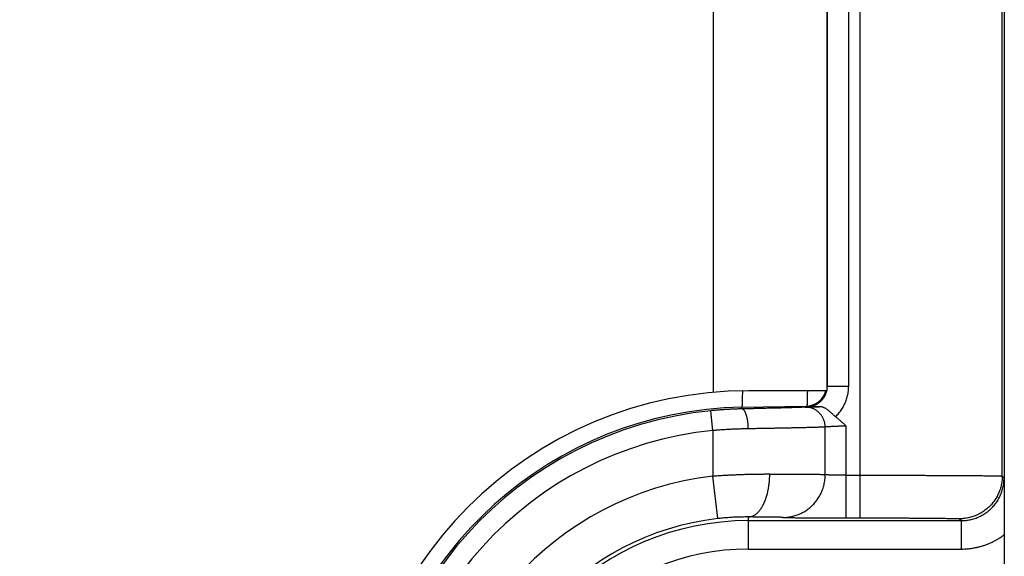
# Model space of a CAD drawing. Header units: inches. Extents: x 0 to 34, y 0 to 22.
# Tile 69 of 111: x 19.911 to 20.603, y 15.596 to 15.974. Entities that reach past the tile are written whole.
import ezdxf

# ---------------------------------------------------------------- set-up
doc = ezdxf.new("R2010")
doc.units = ezdxf.units.IN
doc.header["$LTSCALE"] = 1.87
doc.header["$MEASUREMENT"] = 0
doc.layers.get('0').update_dxf_attribs({"linetype": 'CONTINUOUS'})
doc.layers.add('DIMENSIONS', color=7, linetype='CONTINUOUS')
doc.styles.get("Standard").update_dxf_attribs({"font": 'txt', "width": 0.8})
doc.dimstyles.new('DIMSTYLE_1', dxfattribs={"dimtxt": 0.125, "dimasz": 0.18, "dimexe": 0.18, "dimexo": 0.0625, "dimgap": 0.09, "dimtad": 0, "dimtih": 1, "dimtoh": 1, "dimdec": 3, "dimzin": 4, "dimdsep": 46, "dimtxsty": 'STANDARD', "dimblk": '_FILLED', "dimblk1": '_FILLED', "dimblk2": '_FILLED', "dimcen": 0.09, "dimadec": 0, "dimazin": 0, "dimtp": 0.01, "dimtm": 0.01, "dimtfac": 1, "dimtdec": 3, "dimtofl": 0, "dimtmove": 0, "dimatfit": 3, "dimldrblk": '_FILLED', "dimfxl": 1, "dimtolj": 1, "dimtzin": 4, "dimarcsym": 0})

# ---------------------------------------------------------------- blocks, each defined once
blk = doc.blocks.new('_FILLED')
at = {"color": 0, "linetype": 'BYBLOCK'}
blk.add_solid([(0, 0), (-1, 0.1736), (-1, -0.1736)], dxfattribs=at)
blk = doc.blocks.new('*D9')
at = {"layer": 'DIMENSIONS', "color": 2, "linetype": 'CONTINUOUS'}
for p, q in [((16.86234, 15.43371), (16.86234, 15.79371)), ((20.23574, 15.43371), (16.73734, 15.43371)), ((18.67384, 14.69084), (16.73734, 14.69084)), ((16.86234, 14.69084), (16.86234, 14.33084))]:
    blk.add_line(p, q, dxfattribs=at)
at = {"layer": 'DIMENSIONS', "color": 2, "linetype": 'CONTINUOUS', "xscale": 0.18, "yscale": 0.18, "zscale": 0.18}
for p, rotation in [((16.86234, 15.43371), 270), ((16.86234, 14.69084), 90)]:
    blk.add_blockref('_FILLED', p, dxfattribs=dict(at, rotation=rotation))
at = {"layer": 'DIMENSIONS', "color": 2, "linetype": 'CONTINUOUS', "width": 0.8}
for s, p in [('.743', (16.51234, 15.05834)), ('[', (16.51234, 14.87084)), (']', (17.11234, 14.87084)), ('18.87', (16.61234, 14.87084))]:
    blk.add_text(s, height=0.125, dxfattribs=at).set_placement(p)

msp = doc.modelspace()

# ---------------------------------------------------------------- linework, layer by layer
at = {"color": 7, "linetype": 'CONTINUOUS'}
for p, q in [((20.50185, 15.6233), (20.50185, 17.22411)), ((20.60185, 15.6527), (20.60185, 17.19472)), ((20.39846, 17.13483), (20.39846, 15.71159)), ((20.47846, 17.13371), (20.47846, 15.71271)), ((20.47887, 15.716), (20.47887, 17.13141)), ((20.49387, 15.716), (20.49387, 17.13141)), ((20.47887, 15.716), (20.47846, 15.7164)), ((20.47887, 15.716), (20.49387, 15.716)), ((20.47846, 15.71271), (20.42346, 15.71271)), ((20.41867, 15.70117), (20.46403, 15.70196)), ((20.41869, 15.69996), (20.41867, 15.70117)), ((20.46456, 15.70144), (20.46403, 15.70196)), ((20.39834, 15.68473), (20.39695, 15.69866)), ((20.47734, 15.65363), (20.47734, 15.6872)), ((20.49215, 15.6233), (20.49215, 15.68791)), ((20.39834, 15.68473), (20.39834, 15.65258)), ((20.40175, 15.62277), (20.39834, 15.65258)), ((20.49215, 15.6533), (20.50185, 15.6533)), ((20.60185, 15.6527), (20.60317, 15.65138)), ((20.42334, 15.60138), (20.42334, 15.62394)), ((20.42334, 15.62138), (20.57317, 15.62138)), ((20.49215, 15.6233), (20.50185, 15.6233)), ((20.57185, 15.6227), (20.57317, 15.62138)), ((20.57317, 15.60138), (20.57317, 15.62138)), ((20.60334, 15.61151), (20.60334, 15.2559)), ((20.42334, 15.60138), (20.57317, 15.60138))]:
    msp.add_line(p, q, dxfattribs=at)
for centre, radius, start, end in [((20.42346, 15.43371), 0.279, 90, 270), ((20.46377, 15.71652), 0.01457, 271, 344.81481), ((20.42334, 15.43371), 0.2675, 91, 172.9128), ((20.42334, 15.43371), 0.26626, 95.68746, 264.31254), ((20.42334, 15.43371), 0.25227, 95.68746, 264.31254), ((20.42334, 15.43371), 0.22029, 96.51624, 263.48376), ((20.42334, 15.43371), 0.19029, 96.51624, 263.48376), ((20.42334, 15.43371), 0.18767, 90, 270), ((20.42334, 15.43371), 0.16767, 90, 270)]:
    msp.add_arc(centre, radius, start, end, dxfattribs=at)
for points, knots in [([(20.60334, 17.23548), (20.60334, 17.05504), (20.60334, 16.69416), (20.60334, 16.15284), (20.60334, 15.79196), (20.60334, 15.61152)], [0, 0, 0, 0, 0.333332, 0.666668, 1, 1, 1, 1]), ([(20.47849, 15.7127), (20.47852, 15.71282), (20.47862, 15.71327), (20.47875, 15.71404), (20.47885, 15.71502), (20.47887, 15.71568), (20.47887, 15.716)], [0, 0, 0, 0, 0.113297, 0.408818, 0.704391, 1, 1, 1, 1]), ([(20.48461, 15.69451), (20.48502, 15.6949), (20.48583, 15.69572), (20.48697, 15.697), (20.48804, 15.69835), (20.48903, 15.69976), (20.48993, 15.70122), (20.49074, 15.70274), (20.49147, 15.70429), (20.4921, 15.70589), (20.49264, 15.70752), (20.49309, 15.70918), (20.49344, 15.71086), (20.49368, 15.71256), (20.49384, 15.71428), (20.49387, 15.71543), (20.49387, 15.716)], [0, 0, 0, 0, 0.071362, 0.142799, 0.214274, 0.285757, 0.357216, 0.428623, 0.499954, 0.571235, 0.642522, 0.71387, 0.785321, 0.856852, 0.928425, 1, 1, 1, 1]), ([(20.41909, 15.71267), (20.41909, 15.71221), (20.41908, 15.71122), (20.41906, 15.70975), (20.41904, 15.7083), (20.41902, 15.70698), (20.419, 15.70578), (20.41897, 15.70472), (20.41893, 15.7038), (20.4189, 15.70302), (20.41886, 15.70237), (20.41882, 15.70187), (20.41878, 15.70149), (20.41874, 15.7013), (20.4187, 15.70117), (20.41867, 15.70117)], [0, 0, 0, 0, 0.120172, 0.256809, 0.382705, 0.49756, 0.601097, 0.693071, 0.773265, 0.841491, 0.897595, 0.941461, 0.973023, 0.99232, 1, 1, 1, 1]), ([(20.4648, 15.71271), (20.4648, 15.7125), (20.46479, 15.71176), (20.46478, 15.71054), (20.46476, 15.70909), (20.46474, 15.70777), (20.46471, 15.70658), (20.46468, 15.70552), (20.46465, 15.7046), (20.46462, 15.70381), (20.46458, 15.70316), (20.46454, 15.70267), (20.4645, 15.70229), (20.46446, 15.70212), (20.46444, 15.70204)], [0, 0, 0, 0, 0.058887, 0.206356, 0.342237, 0.466196, 0.577929, 0.677182, 0.763715, 0.837335, 0.897874, 0.945186, 0.979208, 1, 1, 1, 1]), ([(20.46456, 15.70144), (20.46489, 15.70144), (20.46554, 15.70148), (20.46652, 15.7016), (20.46749, 15.70178), (20.46844, 15.70203), (20.46938, 15.70234), (20.47029, 15.70271), (20.47117, 15.70315), (20.47202, 15.70364), (20.47284, 15.70419), (20.47362, 15.70479), (20.47435, 15.70544), (20.47504, 15.70614), (20.47568, 15.70689), (20.47627, 15.70768), (20.4768, 15.7085), (20.47728, 15.70936), (20.4777, 15.71025), (20.47806, 15.71117), (20.47831, 15.71199), (20.47844, 15.7125), (20.47849, 15.7127)], [0, 0, 0, 0, 0.051042, 0.102081, 0.153118, 0.204153, 0.255189, 0.30622, 0.357247, 0.408259, 0.459247, 0.510201, 0.561124, 0.612022, 0.662903, 0.713783, 0.764677, 0.815601, 0.866557, 0.91754, 0.968545, 1, 1, 1, 1]), ([(20.46327, 15.70119), (20.46308, 15.70118), (20.46266, 15.70115), (20.46195, 15.70112), (20.46109, 15.70108), (20.46009, 15.70103), (20.45895, 15.70099), (20.45767, 15.70094), (20.45625, 15.70089), (20.4547, 15.70084), (20.45303, 15.70079), (20.45123, 15.70073), (20.44931, 15.70068), (20.44728, 15.70062), (20.44513, 15.70056), (20.44288, 15.70051), (20.44052, 15.70045), (20.43807, 15.70039), (20.43553, 15.70033), (20.4329, 15.70027), (20.43019, 15.7002), (20.4274, 15.70014), (20.42455, 15.70008), (20.42164, 15.70002), (20.41968, 15.69998), (20.41869, 15.69996)], [0, 0, 0, 0, 0.012675, 0.028628, 0.047862, 0.070337, 0.095996, 0.12477, 0.156576, 0.191312, 0.228889, 0.269233, 0.312273, 0.357936, 0.406118, 0.456711, 0.509606, 0.56469, 0.621829, 0.680874, 0.74169, 0.804146, 0.868115, 0.933453, 1, 1, 1, 1]), ([(20.46327, 15.70119), (20.46338, 15.7012), (20.46362, 15.70122), (20.46404, 15.70124), (20.46455, 15.70126), (20.46515, 15.70129), (20.46585, 15.70131), (20.46664, 15.70134), (20.46751, 15.70137), (20.46847, 15.7014), (20.46951, 15.70142), (20.47063, 15.70146), (20.47182, 15.70149), (20.47264, 15.70151), (20.47306, 15.70152)], [0, 0, 0, 0, 0.032651, 0.075257, 0.127637, 0.189597, 0.260909, 0.341342, 0.430656, 0.528574, 0.634822, 0.749068, 0.870928, 1, 1, 1, 1]), ([(20.47734, 15.6872), (20.47734, 15.68752), (20.47731, 15.68816), (20.47721, 15.68912), (20.47705, 15.69008), (20.47682, 15.69101), (20.47652, 15.69193), (20.47617, 15.69283), (20.47575, 15.6937), (20.47528, 15.69454), (20.47475, 15.69535), (20.47417, 15.69611), (20.47354, 15.69684), (20.47285, 15.69752), (20.47213, 15.69814), (20.47136, 15.69872), (20.47056, 15.69924), (20.46972, 15.69971), (20.46885, 15.70011), (20.46796, 15.70046), (20.46705, 15.70074), (20.46612, 15.70095), (20.46517, 15.7011), (20.46422, 15.70119), (20.46359, 15.7012), (20.46327, 15.70119)], [0, 0, 0, 0, 0.04373, 0.087461, 0.131186, 0.174902, 0.218602, 0.262283, 0.30594, 0.349569, 0.393167, 0.436731, 0.48026, 0.523751, 0.567205, 0.610621, 0.653999, 0.697343, 0.740652, 0.783931, 0.827183, 0.870411, 0.91362, 0.956815, 1, 1, 1, 1]), ([(20.47306, 15.70152), (20.47244, 15.70151), (20.47113, 15.7015), (20.46908, 15.70148), (20.46688, 15.70146), (20.46535, 15.70145), (20.46456, 15.70144)], [0, 0, 0, 0, 0.220819, 0.461386, 0.720715, 1, 1, 1, 1]), ([(20.4846, 15.69451), (20.48443, 15.69464), (20.48407, 15.69493), (20.48354, 15.69539), (20.48298, 15.69589), (20.48239, 15.69643), (20.48178, 15.697), (20.48113, 15.69758), (20.48046, 15.69817), (20.47978, 15.69874), (20.47908, 15.69927), (20.47839, 15.69976), (20.47771, 15.70019), (20.47704, 15.70055), (20.47639, 15.70085), (20.47577, 15.70109), (20.47519, 15.70127), (20.47463, 15.70139), (20.4741, 15.70147), (20.47357, 15.70151), (20.47323, 15.70152), (20.47306, 15.70152)], [0, 0, 0, 0, 0.048065, 0.099144, 0.153296, 0.210666, 0.271258, 0.334742, 0.399632, 0.46424, 0.527581, 0.588866, 0.647473, 0.702713, 0.754289, 0.801933, 0.845845, 0.886809, 0.925646, 0.963155, 1, 1, 1, 1]), ([(20.41869, 15.69996), (20.41781, 15.69994), (20.41604, 15.6999), (20.41336, 15.69981), (20.41067, 15.69969), (20.40795, 15.69954), (20.40522, 15.69936), (20.40247, 15.69916), (20.39971, 15.69893), (20.39787, 15.69875), (20.39695, 15.69866)], [0, 0, 0, 0, 0.121685, 0.244489, 0.368364, 0.493269, 0.619129, 0.745721, 0.872773, 1, 1, 1, 1]), ([(20.42331, 15.68596), (20.4233, 15.68628), (20.42328, 15.68692), (20.42324, 15.68786), (20.42317, 15.6888), (20.42308, 15.68973), (20.42297, 15.69064), (20.42285, 15.69152), (20.42271, 15.69238), (20.42255, 15.69322), (20.42237, 15.69401), (20.42218, 15.69477), (20.42197, 15.69549), (20.42175, 15.69617), (20.42151, 15.6968), (20.42127, 15.69737), (20.42101, 15.6979), (20.42074, 15.69837), (20.42047, 15.69878), (20.42018, 15.69914), (20.41989, 15.69943), (20.4196, 15.69966), (20.4193, 15.69983), (20.419, 15.69993), (20.41879, 15.69996), (20.41869, 15.69996)], [0, 0, 0, 0, 0.061612, 0.12299, 0.183877, 0.244019, 0.303166, 0.361076, 0.417513, 0.472251, 0.525075, 0.575786, 0.624197, 0.670141, 0.713473, 0.754071, 0.791846, 0.826742, 0.858754, 0.887933, 0.914407, 0.938409, 0.9603, 0.980604, 1, 1, 1, 1]), ([(20.48461, 15.69451), (20.48498, 15.69422), (20.4857, 15.69365), (20.48674, 15.69279), (20.48771, 15.69196), (20.48863, 15.69114), (20.48953, 15.69034), (20.4904, 15.68953), (20.49128, 15.68873), (20.49186, 15.68818), (20.49215, 15.68791)], [0, 0, 0, 0, 0.141133, 0.274682, 0.401954, 0.524534, 0.644037, 0.762061, 0.880181, 1, 1, 1, 1]), ([(20.47734, 15.6872), (20.47712, 15.68718), (20.47662, 15.68716), (20.4758, 15.68712), (20.47482, 15.68708), (20.47368, 15.68704), (20.47238, 15.687), (20.47093, 15.68695), (20.46932, 15.68691), (20.46757, 15.68686), (20.46568, 15.68681), (20.46364, 15.68676), (20.46148, 15.68671), (20.45918, 15.68665), (20.45675, 15.6866), (20.4542, 15.68654), (20.45154, 15.68649), (20.44876, 15.68643), (20.44588, 15.68637), (20.44289, 15.68631), (20.43982, 15.68626), (20.43666, 15.6862), (20.43342, 15.68614), (20.43011, 15.68608), (20.42673, 15.68602), (20.42445, 15.68598), (20.42331, 15.68596)], [0, 0, 0, 0, 0.012202, 0.027423, 0.045628, 0.066782, 0.090838, 0.117749, 0.147458, 0.179903, 0.215008, 0.252681, 0.292838, 0.335411, 0.380332, 0.427533, 0.476917, 0.528355, 0.581728, 0.636936, 0.693871, 0.752403, 0.812401, 0.873749, 0.936325, 1, 1, 1, 1]), ([(20.49215, 15.68791), (20.49181, 15.6879), (20.49114, 15.68788), (20.49014, 15.68784), (20.48915, 15.6878), (20.48817, 15.68777), (20.48721, 15.68773), (20.48627, 15.68769), (20.48535, 15.68765), (20.48447, 15.68762), (20.48362, 15.68758), (20.48282, 15.68754), (20.48205, 15.6875), (20.48133, 15.68747), (20.48066, 15.68743), (20.48004, 15.6874), (20.47948, 15.68737), (20.47897, 15.68733), (20.47852, 15.6873), (20.47813, 15.68728), (20.47781, 15.68725), (20.47755, 15.68722), (20.4774, 15.68721), (20.47734, 15.6872)], [0, 0, 0, 0, 0.068031, 0.135756, 0.202873, 0.269076, 0.334068, 0.397556, 0.459247, 0.518855, 0.576102, 0.630728, 0.682488, 0.731155, 0.776526, 0.818411, 0.856621, 0.890976, 0.921314, 0.947491, 0.969391, 0.986918, 1, 1, 1, 1]), ([(20.42331, 15.68596), (20.4223, 15.68595), (20.42026, 15.6859), (20.4172, 15.68582), (20.4141, 15.6857), (20.41098, 15.68556), (20.40784, 15.6854), (20.40468, 15.6852), (20.40151, 15.68498), (20.3994, 15.68482), (20.39834, 15.68473)], [0, 0, 0, 0, 0.121317, 0.244055, 0.368029, 0.49306, 0.618963, 0.745553, 0.872634, 1, 1, 1, 1]), ([(20.43834, 15.65394), (20.43732, 15.65395), (20.43525, 15.65395), (20.43212, 15.65393), (20.42893, 15.65389), (20.42567, 15.65384), (20.42237, 15.65376), (20.41902, 15.65366), (20.41563, 15.65354), (20.41221, 15.65339), (20.40877, 15.65322), (20.4053, 15.65303), (20.40182, 15.65282), (20.3995, 15.65266), (20.39834, 15.65258)], [0, 0, 0, 0, 0.07656, 0.154852, 0.234735, 0.316058, 0.39867, 0.482421, 0.567155, 0.652714, 0.73894, 0.825671, 0.912748, 1, 1, 1, 1]), ([(20.42334, 15.62394), (20.42363, 15.62395), (20.42421, 15.62399), (20.42508, 15.62416), (20.42595, 15.62442), (20.4268, 15.62479), (20.42764, 15.62525), (20.42847, 15.62581), (20.42928, 15.62646), (20.43006, 15.62721), (20.43083, 15.62804), (20.43157, 15.62896), (20.43228, 15.62997), (20.43296, 15.63105), (20.43361, 15.63221), (20.43423, 15.63344), (20.43481, 15.63475), (20.43535, 15.63611), (20.43585, 15.63754), (20.43631, 15.63902), (20.43672, 15.64055), (20.43709, 15.64212), (20.43742, 15.64374), (20.43769, 15.64538), (20.43792, 15.64706), (20.4381, 15.64876), (20.43824, 15.65048), (20.43832, 15.65221), (20.43834, 15.65336), (20.43834, 15.65394)], [0, 0, 0, 0, 0.024008, 0.048295, 0.073087, 0.098592, 0.124988, 0.152428, 0.181033, 0.210896, 0.242083, 0.274635, 0.308571, 0.34389, 0.380575, 0.418592, 0.457894, 0.498422, 0.540107, 0.58287, 0.626624, 0.671275, 0.716724, 0.762865, 0.809588, 0.85678, 0.904325, 0.952105, 1, 1, 1, 1]), ([(20.47734, 15.65363), (20.47712, 15.65364), (20.47665, 15.65365), (20.47585, 15.65367), (20.4749, 15.65369), (20.47381, 15.65371), (20.47256, 15.65373), (20.47116, 15.65375), (20.46963, 15.65376), (20.46795, 15.65378), (20.46613, 15.6538), (20.46418, 15.65381), (20.4621, 15.65383), (20.4599, 15.65384), (20.45757, 15.65386), (20.45513, 15.65387), (20.45257, 15.65389), (20.44991, 15.6539), (20.44715, 15.65391), (20.44429, 15.65392), (20.44135, 15.65393), (20.43935, 15.65394), (20.43834, 15.65394)], [0, 0, 0, 0, 0.016408, 0.036789, 0.061104, 0.089302, 0.121323, 0.1571, 0.196566, 0.239649, 0.286263, 0.336302, 0.389657, 0.44623, 0.505928, 0.56863, 0.634186, 0.702442, 0.773273, 0.846561, 0.922181, 1, 1, 1, 1]), ([(20.44771, 15.62363), (20.44829, 15.62364), (20.44944, 15.62367), (20.45115, 15.62383), (20.45286, 15.62408), (20.45454, 15.62444), (20.45621, 15.62489), (20.45784, 15.62544), (20.45944, 15.62609), (20.46101, 15.62682), (20.46252, 15.62765), (20.46399, 15.62857), (20.4654, 15.62957), (20.46675, 15.63066), (20.46804, 15.63182), (20.46926, 15.63305), (20.47041, 15.63435), (20.47147, 15.63572), (20.47246, 15.63715), (20.47337, 15.63864), (20.47419, 15.64017), (20.47492, 15.64176), (20.47556, 15.64338), (20.4761, 15.64503), (20.47655, 15.64672), (20.4769, 15.64843), (20.47715, 15.65015), (20.4773, 15.65189), (20.47734, 15.65305), (20.47734, 15.65363)], [0, 0, 0, 0, 0.036788, 0.073581, 0.110384, 0.147201, 0.184034, 0.220884, 0.257754, 0.294646, 0.331562, 0.368503, 0.405469, 0.442462, 0.479481, 0.516528, 0.553601, 0.590701, 0.627825, 0.664973, 0.702142, 0.739332, 0.776539, 0.813761, 0.850996, 0.88824, 0.925491, 0.962745, 1, 1, 1, 1]), ([(20.49215, 15.6533), (20.49181, 15.6533), (20.49114, 15.6533), (20.49014, 15.65331), (20.48915, 15.65331), (20.48817, 15.65332), (20.48721, 15.65332), (20.48627, 15.65333), (20.48536, 15.65335), (20.48447, 15.65336), (20.48363, 15.65337), (20.48282, 15.65339), (20.48205, 15.6534), (20.48133, 15.65342), (20.48066, 15.65344), (20.48004, 15.65346), (20.47948, 15.65349), (20.47897, 15.65351), (20.47852, 15.65353), (20.47813, 15.65355), (20.47781, 15.65358), (20.47755, 15.6536), (20.4774, 15.65362), (20.47734, 15.65363)], [0, 0, 0, 0, 0.068003, 0.135707, 0.202806, 0.268995, 0.333977, 0.397456, 0.459135, 0.518722, 0.575943, 0.630545, 0.68229, 0.730958, 0.776343, 0.818248, 0.856477, 0.890848, 0.9212, 0.947396, 0.969319, 0.986876, 1, 1, 1, 1]), ([(20.50185, 15.6533), (20.50326, 15.6533), (20.50608, 15.6533), (20.51029, 15.6533), (20.51449, 15.6533), (20.51866, 15.65329), (20.5228, 15.65329), (20.52691, 15.65328), (20.53097, 15.65328), (20.53498, 15.65327), (20.53893, 15.65326), (20.54282, 15.65325), (20.54663, 15.65324), (20.55036, 15.65323), (20.55401, 15.65321), (20.55756, 15.6532), (20.56101, 15.65318), (20.56435, 15.65317), (20.56759, 15.65315), (20.5707, 15.65314), (20.5737, 15.65312), (20.57656, 15.6531), (20.5793, 15.65308), (20.58189, 15.65306), (20.58434, 15.65304), (20.58665, 15.65302), (20.58881, 15.65299), (20.59081, 15.65297), (20.59265, 15.65295), (20.59434, 15.65293), (20.59585, 15.6529), (20.5972, 15.65288), (20.59838, 15.65285), (20.59939, 15.65283), (20.60022, 15.6528), (20.60088, 15.65278), (20.60136, 15.65276), (20.60166, 15.65272), (20.60181, 15.65272), (20.60185, 15.6527)], [0, 0, 0, 0, 0.042245, 0.084403, 0.1264, 0.168163, 0.209621, 0.250705, 0.291346, 0.331469, 0.371002, 0.409875, 0.448023, 0.485372, 0.521846, 0.557371, 0.59189, 0.625354, 0.657708, 0.688895, 0.718853, 0.747528, 0.774869, 0.80083, 0.825369, 0.84845, 0.870032, 0.890068, 0.908517, 0.925344, 0.940522, 0.954023, 0.965824, 0.975903, 0.984244, 0.990832, 0.995658, 0.998712, 1, 1, 1, 1]), ([(20.60185, 15.6527), (20.60185, 15.65212), (20.60182, 15.65095), (20.60166, 15.64921), (20.60141, 15.64749), (20.60106, 15.64578), (20.60061, 15.64409), (20.60006, 15.64243), (20.59941, 15.64081), (20.59867, 15.63923), (20.59784, 15.63769), (20.59693, 15.6362), (20.59593, 15.63477), (20.59484, 15.6334), (20.59368, 15.6321), (20.59245, 15.63087), (20.59114, 15.6297), (20.58977, 15.62862), (20.58834, 15.62762), (20.58686, 15.6267), (20.58532, 15.62588), (20.58374, 15.62514), (20.58212, 15.62449), (20.58046, 15.62394), (20.57877, 15.62349), (20.57706, 15.62314), (20.57534, 15.62288), (20.5736, 15.62273), (20.57243, 15.6227), (20.57185, 15.6227)], [0, 0, 0, 0, 0.037036, 0.074073, 0.111109, 0.148146, 0.185183, 0.22222, 0.259257, 0.296294, 0.333332, 0.370369, 0.407407, 0.444444, 0.481482, 0.518519, 0.555557, 0.592595, 0.629632, 0.666669, 0.703707, 0.740744, 0.777781, 0.814818, 0.851855, 0.888892, 0.925928, 0.962964, 1, 1, 1, 1]), ([(20.57317, 15.62138), (20.57375, 15.62138), (20.57492, 15.62141), (20.57666, 15.62157), (20.57838, 15.62182), (20.58009, 15.62217), (20.58178, 15.62262), (20.58344, 15.62317), (20.58506, 15.62382), (20.58664, 15.62456), (20.58818, 15.62539), (20.58967, 15.6263), (20.5911, 15.6273), (20.59247, 15.62839), (20.59377, 15.62955), (20.59501, 15.63078), (20.59617, 15.63209), (20.59725, 15.63346), (20.59825, 15.63489), (20.59917, 15.63638), (20.6, 15.63791), (20.60073, 15.6395), (20.60138, 15.64112), (20.60193, 15.64278), (20.60238, 15.64446), (20.60273, 15.64617), (20.60298, 15.6479), (20.60313, 15.64964), (20.60317, 15.6508), (20.60317, 15.65138)], [0, 0, 0, 0, 0.037049, 0.074098, 0.111146, 0.148193, 0.185239, 0.222284, 0.259328, 0.296372, 0.333416, 0.370458, 0.407501, 0.444543, 0.481585, 0.518627, 0.555669, 0.592712, 0.629753, 0.666794, 0.703832, 0.740867, 0.777898, 0.814923, 0.851943, 0.888959, 0.925972, 0.962985, 1, 1, 1, 1]), ([(20.60317, 15.65138), (20.60318, 15.64998), (20.6032, 15.64731), (20.60322, 15.64347), (20.60325, 15.63996), (20.60327, 15.63673), (20.60328, 15.63375), (20.60329, 15.63099), (20.60331, 15.6284), (20.60331, 15.62597), (20.60332, 15.62365), (20.60333, 15.62143), (20.60333, 15.61931), (20.60334, 15.61726), (20.60334, 15.61528), (20.60334, 15.61338), (20.60334, 15.61213), (20.60334, 15.61152)], [0, 0, 0, 0, 0.105323, 0.201076, 0.288796, 0.369543, 0.44405, 0.513111, 0.577626, 0.63852, 0.696422, 0.75194, 0.805336, 0.856654, 0.906089, 0.953845, 1, 1, 1, 1]), ([(20.42334, 15.62394), (20.42279, 15.62395), (20.42166, 15.62395), (20.41996, 15.62393), (20.41821, 15.6239), (20.41642, 15.62385), (20.41461, 15.62379), (20.41278, 15.6237), (20.41093, 15.62359), (20.40908, 15.62346), (20.40723, 15.62332), (20.40539, 15.62316), (20.40356, 15.62297), (20.40235, 15.62284), (20.40175, 15.62277)], [0, 0, 0, 0, 0.076805, 0.155793, 0.236698, 0.319238, 0.403109, 0.487994, 0.573558, 0.659466, 0.745385, 0.830991, 0.915965, 1, 1, 1, 1]), ([(20.44771, 15.62363), (20.44756, 15.62364), (20.44723, 15.62366), (20.44666, 15.62368), (20.44597, 15.6237), (20.44517, 15.62372), (20.44425, 15.62374), (20.44322, 15.62376), (20.44208, 15.62378), (20.44084, 15.6238), (20.43949, 15.62381), (20.43804, 15.62383), (20.43649, 15.62385), (20.43485, 15.62386), (20.43312, 15.62388), (20.43131, 15.62389), (20.42942, 15.62391), (20.42745, 15.62392), (20.42542, 15.62393), (20.42404, 15.62394), (20.42334, 15.62394)], [0, 0, 0, 0, 0.018385, 0.041722, 0.069944, 0.102952, 0.140618, 0.18285, 0.229603, 0.280788, 0.336249, 0.395818, 0.459337, 0.526645, 0.597585, 0.672015, 0.749745, 0.830519, 0.914054, 1, 1, 1, 1]), ([(20.44771, 15.62363), (20.44786, 15.62363), (20.44818, 15.62361), (20.44873, 15.62359), (20.4494, 15.62357), (20.45019, 15.62355), (20.45109, 15.62354), (20.45211, 15.62352), (20.45323, 15.6235), (20.45447, 15.62348), (20.4558, 15.62347), (20.45723, 15.62345), (20.45877, 15.62343), (20.46039, 15.62342), (20.4621, 15.6234), (20.46389, 15.62339), (20.46577, 15.62338), (20.46771, 15.62337), (20.46973, 15.62336), (20.4718, 15.62335), (20.47393, 15.62334), (20.47611, 15.62333), (20.47833, 15.62332), (20.48059, 15.62332), (20.48288, 15.62331), (20.48519, 15.62331), (20.48751, 15.62331), (20.48983, 15.6233), (20.49138, 15.6233), (20.49215, 15.6233)], [0, 0, 0, 0, 0.009663, 0.022033, 0.0371, 0.054827, 0.075168, 0.098069, 0.123448, 0.151212, 0.18128, 0.213588, 0.248058, 0.284606, 0.323139, 0.363554, 0.40575, 0.449614, 0.49499, 0.541686, 0.589584, 0.638642, 0.688744, 0.739698, 0.7913, 0.84334, 0.895608, 0.947896, 1, 1, 1, 1]), ([(20.50185, 15.6233), (20.50293, 15.6233), (20.50507, 15.6233), (20.50828, 15.6233), (20.51148, 15.6233), (20.51465, 15.62329), (20.51779, 15.62329), (20.5209, 15.62328), (20.52397, 15.62327), (20.52699, 15.62326), (20.52996, 15.62325), (20.53288, 15.62324), (20.53572, 15.62323), (20.5385, 15.62321), (20.5412, 15.6232), (20.54381, 15.62318), (20.54634, 15.62317), (20.54877, 15.62315), (20.5511, 15.62313), (20.55333, 15.62311), (20.55545, 15.62309), (20.55745, 15.62306), (20.55934, 15.62304), (20.56111, 15.62302), (20.56276, 15.62299), (20.56427, 15.62297), (20.56566, 15.62295), (20.56691, 15.62292), (20.56802, 15.62289), (20.56899, 15.62287), (20.56982, 15.62284), (20.57051, 15.62281), (20.57105, 15.62278), (20.57145, 15.62277), (20.57169, 15.62273), (20.57183, 15.62272), (20.57185, 15.6227)], [0, 0, 0, 0, 0.046018, 0.091911, 0.137581, 0.182929, 0.227859, 0.272287, 0.316138, 0.359336, 0.401794, 0.443423, 0.48413, 0.523814, 0.562378, 0.599743, 0.635836, 0.670586, 0.703924, 0.735781, 0.766087, 0.794775, 0.821789, 0.847079, 0.870596, 0.892279, 0.912071, 0.929927, 0.945815, 0.959711, 0.971588, 0.981421, 0.989184, 0.994867, 0.998465, 1, 1, 1, 1]), ([(20.57317, 15.60138), (20.574, 15.60138), (20.57566, 15.60142), (20.57814, 15.60161), (20.58062, 15.60192), (20.58308, 15.60235), (20.58551, 15.60291), (20.58791, 15.60358), (20.59028, 15.60438), (20.5926, 15.60529), (20.59488, 15.60632), (20.5971, 15.60745), (20.59925, 15.6087), (20.60134, 15.61005), (20.60268, 15.61101), (20.60334, 15.61151)], [0, 0, 0, 0, 0.076726, 0.153657, 0.230711, 0.307805, 0.384858, 0.461835, 0.538802, 0.61583, 0.692906, 0.769944, 0.846858, 0.923562, 1, 1, 1, 1])]:
    msp.add_open_spline(points, degree=3, knots=knots, dxfattribs=at)
msp.add_open_spline([(20.46444, 15.70204), (20.46443, 15.70201), (20.46442, 15.70198), (20.4644, 15.70197)], degree=3, dxfattribs=at)

# ---------------------------------------------------------------- dimensions: what is measured, and where the dimension line sits
at = {"layer": 'DIMENSIONS', "color": 2, "linetype": 'CONTINUOUS'}
dim = msp.add_linear_dim(base=(16.86234, 14.69084), p1=(20.23574, 15.43371), p2=(18.67384, 14.69084), angle=270, dimstyle='DIMSTYLE_1', dxfattribs=at)
dim.commit()
dim.dimension.update_dxf_attribs({"geometry": '*D9', "text_midpoint": (16.86234, 15.02709), "dimtype": 160})

doc.saveas('drawing.dxf')
